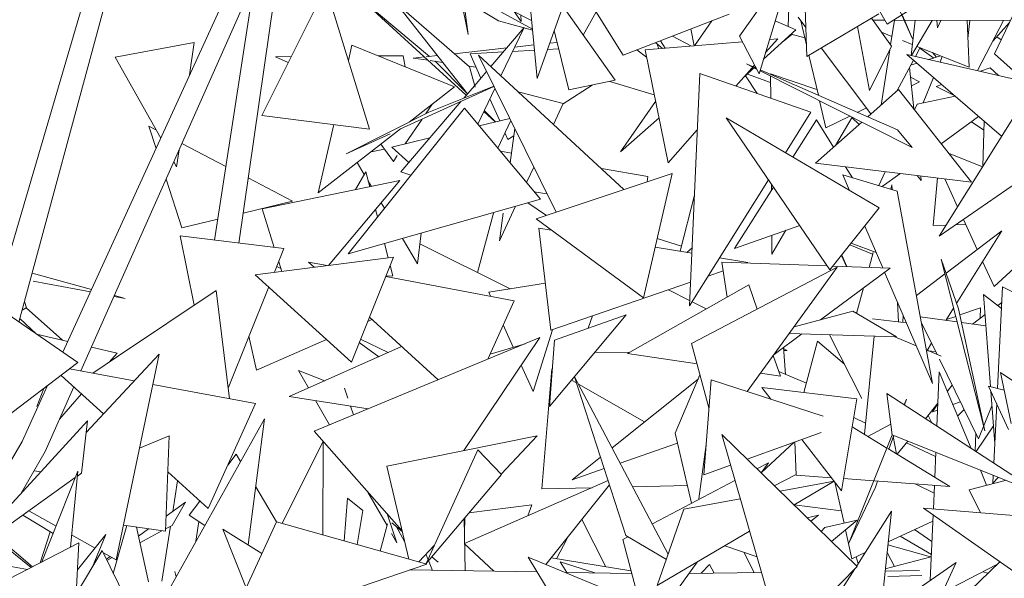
# Model space of a CAD drawing. Header units: metres. Extents: x -14.5 to 13.1, y -18.9 to 3.3.
# Tile 189 of 216: x 11.537 to 11.735, y 2.616 to 2.728. Entities that reach past the tile are written whole.
import ezdxf

# ---------------------------------------------------------------- set-up
doc = ezdxf.new("R2010")
doc.units = ezdxf.units.M
doc.layers.add('G-IMPT', color=7, linetype='Continuous', lineweight=5)
doc.layers.add('L-PLNT', color=7, linetype='Continuous', lineweight=5, true_color=0x005900)

# ---------------------------------------------------------------- blocks, each defined once
blk = doc.blocks.new('ÁRVORES ORNAMENTAIS - Pequeno e Médio Porte - Ipê-roxo-2940656-CORTE_CALÇADA')
at = {"layer": 'G-IMPT', "color": 253, "true_color": 0xaaaaaa}
for p, q in [((8.03059, 2.72757), (8.01231, 2.76008)), ((7.95632, 2.75772), (7.96013, 2.71664)), ((7.96013, 2.71664), (7.9732, 2.75334)), ((7.9592, 2.7266), (7.91626, 2.75013)), ((7.90008, 2.68348), (7.90932, 2.74784)), ((8.01351, 2.74813), (8.01447, 2.72108)), ((7.86464, 2.66149), (7.90395, 2.74749)), ((7.86828, 2.65772), (7.90722, 2.74542)), ((8.00087, 2.7252), (8.01182, 2.74052)), ((8.01182, 2.74052), (8.00485, 2.71759)), ((7.89518, 2.68408), (7.90327, 2.73653)), ((7.97749, 2.72135), (7.96748, 2.73728)), ((8.01068, 2.72713), (8.01107, 2.7372)), ((7.84951, 2.66643), (7.86938, 2.73414)), ((7.90472, 2.7092), (7.91759, 2.73499)), ((7.92639, 2.70643), (7.91759, 2.73499)), ((8.03094, 2.73535), (8.03572, 2.72463)), ((7.8558, 2.66758), (7.87363, 2.73362)), ((7.93848, 2.7211), (7.92492, 2.73251)), ((7.94587, 2.71326), (7.92492, 2.73251)), ((7.94476, 2.73304), (7.94626, 2.72553)), ((7.95235, 2.72827), (7.94496, 2.73274)), ((7.9454, 2.7321), (7.94626, 2.72553)), ((7.95904, 2.72832), (7.95125, 2.73231)), ((8.05225, 2.72159), (8.05748, 2.73262)), ((7.94652, 2.71898), (7.93173, 2.7318)), ((7.93173, 2.7318), (7.94612, 2.71355)), ((7.95692, 2.72812), (7.95555, 2.73011)), ((7.96533, 2.73124), (7.97586, 2.71629)), ((7.96944, 2.72539), (7.97201, 2.73007)), ((8.03648, 2.73131), (8.03059, 2.72757)), ((7.95923, 2.72635), (7.95235, 2.72827)), ((7.95684, 2.72945), (7.95692, 2.72812)), ((7.97749, 2.72135), (7.99881, 2.72959)), ((7.99182, 2.72324), (7.99529, 2.72823)), ((8.00809, 2.72827), (8.0122, 2.72646)), ((8.01427, 2.7269), (8.01269, 2.729)), ((8.01326, 2.72824), (8.01439, 2.72341)), ((8.02897, 2.72968), (8.01447, 2.72108)), ((8.02748, 2.7288), (8.03151, 2.72313)), ((8.02778, 2.72837), (8.03014, 2.72837)), ((8.03209, 2.72836), (8.03131, 2.72342)), ((8.03184, 2.72837), (8.05544, 2.72832)), ((8.03572, 2.72463), (8.0337, 2.72934)), ((8.03542, 2.72129), (8.03626, 2.72836)), ((8.0355, 2.72128), (8.0397, 2.72835)), ((8.04059, 2.72835), (8.04076, 2.72687)), ((8.04143, 2.72835), (8.04076, 2.72687)), ((8.04672, 2.72834), (8.04715, 2.7189)), ((8.04724, 2.72834), (8.04689, 2.7247)), ((8.04883, 2.71823), (8.05407, 2.72832)), ((7.95082, 2.71905), (7.95753, 2.7269)), ((7.95286, 2.71717), (7.95753, 2.7269)), ((7.96356, 2.72628), (7.96651, 2.71435)), ((7.99173, 2.72324), (7.99112, 2.72662)), ((8.00574, 2.72054), (8.0122, 2.72646)), ((8.02465, 2.72712), (8.02704, 2.71425)), ((8.0295, 2.72596), (8.03158, 2.72513)), ((8.05192, 2.72419), (8.05524, 2.7279)), ((8.00147, 2.72405), (7.98189, 2.72241)), ((7.985, 2.72425), (7.98592, 2.72275)), ((7.9874, 2.72518), (7.99112, 2.72319)), ((8.00087, 2.7252), (8.00485, 2.71759)), ((8.00615, 2.72188), (8.0086, 2.72465)), ((8.0086, 2.72465), (8.00695, 2.72451)), ((8.0115, 2.72554), (8.00969, 2.72409)), ((8.01127, 2.7256), (8.01407, 2.7248)), ((8.03372, 2.72427), (8.03568, 2.72349)), ((8.0536, 2.72444), (8.05271, 2.72506)), ((7.8752, 2.72095), (7.8911, 2.72387)), ((7.8911, 2.72387), (7.89018, 2.71735)), ((7.92283, 2.72334), (7.92213, 2.72026)), ((7.92283, 2.72334), (7.94348, 2.71498)), ((7.95403, 2.7228), (7.94344, 2.72164)), ((7.94666, 2.72164), (7.95334, 2.722)), ((7.95523, 2.7221), (7.9596, 2.72234)), ((7.9595, 2.7234), (7.95565, 2.72298)), ((7.96221, 2.72248), (7.96447, 2.7226)), ((7.96415, 2.72391), (7.96266, 2.72375)), ((7.98024, 2.72241), (7.98219, 2.72094)), ((7.98652, 2.69965), (7.98189, 2.72241)), ((7.98536, 2.7227), (7.98399, 2.72386)), ((7.98466, 2.72265), (7.98423, 2.72366)), ((8.02736, 2.70949), (8.01736, 2.72279)), ((8.03151, 2.72313), (8.02704, 2.71425)), ((8.03115, 2.7224), (8.02939, 2.71129)), ((8.0363, 2.72109), (8.03724, 2.72286)), ((8.03659, 2.72312), (8.04715, 2.7189)), ((8.03717, 2.72272), (8.04, 2.72077)), ((7.8752, 2.72095), (7.88435, 2.70459)), ((7.91063, 2.72105), (7.90749, 2.72103)), ((7.91003, 2.71984), (7.90749, 2.72103)), ((7.93319, 2.72123), (7.92814, 2.72119)), ((7.93359, 2.71898), (7.93319, 2.72123)), ((7.93746, 2.72099), (7.9352, 2.72074)), ((7.9382, 2.72031), (7.9352, 2.72074)), ((7.94003, 2.72127), (7.93782, 2.72103)), ((7.94112, 2.71988), (7.93858, 2.72025)), ((7.93962, 2.7201), (7.94602, 2.71367)), ((7.94666, 2.72164), (7.94882, 2.71671)), ((7.97763, 2.69427), (7.94832, 2.72136)), ((7.94832, 2.72136), (7.96395, 2.68969)), ((8.01488, 2.72132), (8.01677, 2.71325)), ((8.03257, 2.71411), (8.0359, 2.72035)), ((8.05366, 2.70501), (8.03458, 2.72149)), ((8.03458, 2.72149), (8.05654, 2.71646)), ((8.03904, 2.72047), (8.04139, 2.72121)), ((8.04054, 2.72094), (8.03972, 2.72187)), ((8.06307, 2.72012), (8.04112, 2.68489)), ((8.04126, 2.71996), (8.04172, 2.72107)), ((8.05725, 2.71713), (8.05225, 2.72159)), ((7.94786, 2.71891), (7.94634, 2.71913)), ((7.94652, 2.71898), (7.94768, 2.71487)), ((7.94757, 2.71525), (7.94996, 2.71804)), ((8.00016, 2.7151), (8.00392, 2.71936)), ((8.00165, 2.71679), (8.0041, 2.71903)), ((8.00434, 2.71855), (8.00233, 2.71957)), ((8.00425, 2.71873), (8.00233, 2.71957)), ((8.03565, 2.70275), (8.00503, 2.71821)), ((8.03268, 2.70628), (8.00508, 2.71837)), ((8.03512, 2.71889), (8.03598, 2.71053)), ((8.03534, 2.7193), (8.03664, 2.71971)), ((8.05139, 2.7188), (8.04939, 2.7181)), ((8.05139, 2.7188), (8.05301, 2.71727)), ((7.97586, 2.71629), (7.96651, 2.71435)), ((7.9748, 2.71607), (7.98374, 2.71332)), ((7.99289, 2.71762), (7.9908, 2.67084)), ((7.99289, 2.71762), (8.01527, 2.70987)), ((8.0021, 2.7172), (8.00445, 2.71362)), ((8.00247, 2.71754), (8.00714, 2.71581)), ((8.01649, 2.71441), (8.00712, 2.71761)), ((8.00717, 2.71268), (8.00713, 2.71715)), ((8.03712, 2.716), (8.03532, 2.71693)), ((8.03787, 2.71171), (8.03998, 2.71682)), ((7.9325, 2.70641), (7.95143, 2.71506)), ((7.94348, 2.71498), (7.93435, 2.70785)), ((7.93835, 2.70987), (7.9514, 2.71512)), ((7.94539, 2.7127), (7.9475, 2.71516)), ((7.94819, 2.70745), (7.95164, 2.71464)), ((7.96537, 2.71153), (7.97124, 2.71533)), ((8.03291, 2.71442), (8.0267, 2.7089)), ((8.04762, 2.69577), (8.03291, 2.71442)), ((8.03712, 2.716), (8.0355, 2.71519)), ((8.04162, 2.7154), (8.04049, 2.71501)), ((8.04426, 2.71313), (8.04049, 2.71501)), ((7.93267, 2.69783), (7.94483, 2.71205)), ((7.95064, 2.71256), (7.9526, 2.7081)), ((7.95661, 2.71387), (7.96537, 2.71159)), ((8.01702, 2.71215), (8.0183, 2.70669)), ((8.03663, 2.71145), (8.04433, 2.71307)), ((7.94552, 2.71064), (7.92208, 2.68133)), ((7.93773, 2.70956), (7.93908, 2.71155)), ((7.94552, 2.71064), (7.96079, 2.69232)), ((7.9495, 2.71018), (7.95177, 2.7079)), ((7.96537, 2.71159), (7.96343, 2.70739)), ((7.97691, 2.70186), (7.984, 2.71203)), ((8.02643, 2.71071), (8.02461, 2.70981)), ((8.03663, 2.71145), (8.03611, 2.71036)), ((7.90472, 2.7092), (7.92639, 2.70643)), ((7.92171, 2.70148), (7.93835, 2.70987)), ((7.9336, 2.70348), (7.93698, 2.70846)), ((7.94848, 2.7071), (7.95462, 2.7086)), ((7.95172, 2.70789), (7.94942, 2.71001)), ((7.95222, 2.70261), (7.95484, 2.70815)), ((7.98468, 2.70869), (7.97691, 2.70186)), ((8.01911, 2.6781), (7.99819, 2.70874)), ((8.02902, 2.69057), (7.99819, 2.70874)), ((8.01527, 2.70987), (8.01015, 2.7017)), ((8.01642, 2.70833), (8.01163, 2.70082)), ((8.01642, 2.70833), (8.01983, 2.7028)), ((8.02312, 2.70908), (8.0183, 2.70669)), ((8.02356, 2.70885), (8.02023, 2.70316)), ((8.02496, 2.70736), (8.02353, 2.7088)), ((8.04904, 2.709), (8.04151, 2.70351)), ((7.88194, 2.70706), (7.88341, 2.70253)), ((7.88194, 2.70706), (7.8834, 2.70629)), ((7.9192, 2.70735), (7.91608, 2.6936)), ((7.93264, 2.70652), (7.91608, 2.6936)), ((7.95562, 2.70657), (7.95468, 2.69965)), ((7.98652, 2.69965), (7.99239, 2.7063)), ((8.02553, 2.70786), (8.01619, 2.69957)), ((8.03565, 2.70275), (8.03268, 2.70628)), ((8.07307, 2.707), (8.04112, 2.68489)), ((8.0476, 2.70794), (8.05011, 2.70621)), ((8.0499, 2.69897), (8.05016, 2.70803)), ((7.92171, 2.70148), (7.93055, 2.70552)), ((7.93087, 2.70281), (7.93853, 2.70468)), ((7.95367, 2.70568), (7.95426, 2.70433)), ((7.95426, 2.70433), (7.95542, 2.70509)), ((7.88804, 2.70224), (7.88756, 2.69884)), ((7.88863, 2.70356), (7.89747, 2.69894)), ((7.92673, 2.7019), (7.92941, 2.7024)), ((7.9312, 2.69995), (7.92866, 2.70342)), ((7.9343, 2.69973), (7.93087, 2.70281)), ((7.9312, 2.69995), (7.93198, 2.7011)), ((7.95495, 2.7016), (7.95275, 2.70197)), ((8.043, 2.70163), (8.0498, 2.69882)), ((7.88699, 2.69987), (7.88756, 2.69884)), ((7.92391, 2.6997), (7.92533, 2.69732)), ((7.95945, 2.69881), (7.958, 2.69567)), ((7.98242, 2.69687), (7.97307, 2.69848)), ((8.04762, 2.69577), (8.01619, 2.69957)), ((8.02226, 2.69884), (8.02361, 2.69666)), ((7.88542, 2.69634), (7.88861, 2.68654)), ((7.90196, 2.6966), (7.91087, 2.69194)), ((7.92564, 2.69787), (7.92359, 2.69426)), ((7.92564, 2.69787), (7.92643, 2.69484)), ((7.93474, 2.69716), (7.93267, 2.69783)), ((7.98731, 2.69751), (7.95993, 2.68834)), ((7.98731, 2.69751), (7.98159, 2.67245)), ((7.98242, 2.69687), (7.98227, 2.69582)), ((8.00673, 2.69624), (7.9908, 2.67084)), ((8.03266, 2.69395), (8.02169, 2.69723)), ((8.02169, 2.69723), (8.02304, 2.6941)), ((8.03025, 2.69787), (8.02893, 2.69507)), ((8.03317, 2.69743), (8.02963, 2.69486)), ((8.03746, 2.69606), (8.03669, 2.6971)), ((8.03737, 2.69701), (8.03746, 2.69606)), ((8.04074, 2.6966), (8.03986, 2.68703)), ((8.04481, 2.69081), (8.04226, 2.69642)), ((7.93253, 2.69611), (7.90476, 2.69036)), ((7.91816, 2.67899), (7.93253, 2.69611)), ((7.92614, 2.69596), (7.92676, 2.69491)), ((8.00776, 2.69474), (7.9999, 2.68241)), ((8.00732, 2.69405), (8.00731, 2.69539)), ((8.03133, 2.69435), (8.03157, 2.69523)), ((8.03162, 2.69426), (8.03157, 2.69523)), ((7.96079, 2.69232), (7.92208, 2.68133)), ((7.96211, 2.69342), (7.95955, 2.6938)), ((7.98895, 2.68183), (7.9918, 2.69317)), ((8.03266, 2.69395), (8.03973, 2.65522)), ((7.90095, 2.68953), (7.91087, 2.69194)), ((7.90721, 2.68262), (7.90476, 2.69036)), ((7.92762, 2.69026), (7.92801, 2.68875)), ((7.92874, 2.69159), (7.9294, 2.69049)), ((7.95579, 2.6909), (7.95255, 2.68391)), ((7.96201, 2.68904), (7.95829, 2.69161)), ((8.01911, 2.6781), (8.02902, 2.69057)), ((7.88861, 2.68654), (7.89583, 2.68829)), ((7.95137, 2.68953), (7.94815, 2.67753)), ((7.95331, 2.68953), (7.95255, 2.68391)), ((7.98159, 2.67245), (7.95993, 2.68834)), ((7.96291, 2.66592), (7.96051, 2.6865)), ((7.96299, 2.68609), (7.96051, 2.6865)), ((8.01301, 2.68705), (7.9999, 2.68241)), ((8.02612, 2.68692), (8.02974, 2.67849)), ((8.0425, 2.6871), (8.03986, 2.68703)), ((8.04645, 2.6872), (8.04438, 2.68714)), ((8.04873, 2.6822), (8.04598, 2.68825)), ((7.88827, 2.68492), (7.8911, 2.67098)), ((7.88827, 2.68492), (7.90917, 2.68238)), ((7.93301, 2.68443), (7.93607, 2.67929)), ((7.9368, 2.68551), (7.93607, 2.67929)), ((7.98431, 2.68439), (7.98921, 2.68284)), ((8.00743, 2.68127), (8.00739, 2.68506)), ((8.01023, 2.68607), (8.00743, 2.68127)), ((8.04247, 2.67743), (8.05369, 2.68597)), ((8.04463, 2.67142), (8.05369, 2.68597)), ((8.05214, 2.67471), (8.06399, 2.6856)), ((7.90727, 2.67761), (7.90917, 2.68238)), ((7.9294, 2.68341), (7.93014, 2.68052)), ((7.93654, 2.68333), (7.95468, 2.67427)), ((7.99128, 2.68144), (7.98392, 2.68265)), ((7.99028, 2.68161), (7.99133, 2.68256)), ((8.0277, 2.68123), (8.02309, 2.68311)), ((8.02841, 2.6816), (8.02339, 2.68348)), ((7.93123, 2.68066), (7.9034, 2.67712)), ((7.93123, 2.68066), (7.92275, 2.65952)), ((8.00255, 2.67959), (7.99688, 2.68053)), ((8.02142, 2.68101), (8.02244, 2.67874)), ((8.02247, 2.67874), (8.02147, 2.68107)), ((8.02697, 2.67858), (8.02781, 2.68161)), ((7.90855, 2.67836), (7.90774, 2.67878)), ((7.90873, 2.67779), (7.90811, 2.67973)), ((7.91524, 2.67862), (7.9141, 2.67965)), ((7.9141, 2.67965), (7.91784, 2.67895)), ((7.93055, 2.67896), (7.93108, 2.6769)), ((7.99124, 2.66325), (8.02056, 2.67865)), ((7.99732, 2.67961), (7.99841, 2.6726)), ((7.99732, 2.67961), (8.01859, 2.67887)), ((8.00243, 2.65359), (8.02056, 2.67865)), ((8.01723, 2.66805), (8.0312, 2.67844)), ((8.0197, 2.67884), (8.0312, 2.67844)), ((8.04501, 2.67021), (8.04148, 2.68023)), ((8.04148, 2.68023), (8.0503, 2.64565)), ((8.05214, 2.67471), (8.04983, 2.67978)), ((7.87044, 2.67416), (7.85846, 2.67742)), ((7.9034, 2.67712), (7.92275, 2.65952)), ((7.92966, 2.67674), (7.95554, 2.67188)), ((7.92968, 2.6768), (7.93108, 2.6769)), ((7.99457, 2.67684), (7.99759, 2.67788)), ((8.03011, 2.67763), (8.03973, 2.65522)), ((8.03651, 2.6729), (8.04224, 2.67726)), ((7.85866, 2.67584), (7.8702, 2.67365)), ((7.89796, 2.65429), (7.90609, 2.67467)), ((7.9504, 2.67359), (7.9618, 2.67541)), ((7.96291, 2.66592), (7.99102, 2.67562)), ((8.00277, 2.67508), (7.97834, 2.66121)), ((8.00446, 2.67019), (8.00277, 2.67508)), ((8.02442, 2.66933), (8.02583, 2.67444)), ((8.05384, 2.67468), (8.05282, 2.65421)), ((8.05384, 2.67468), (8.06456, 2.66919)), ((7.87495, 2.67275), (7.87719, 2.67233)), ((7.87719, 2.67233), (7.87502, 2.67291)), ((7.89552, 2.67394), (7.87587, 2.66077)), ((7.89552, 2.67394), (7.89823, 2.65213)), ((7.95076, 2.67278), (7.9504, 2.67359)), ((7.98661, 2.6741), (7.99085, 2.67192)), ((8.05005, 2.67316), (8.05362, 2.67031)), ((8.05005, 2.67316), (8.05143, 2.65458)), ((7.86767, 2.6594), (7.85141, 2.67061)), ((7.85644, 2.66996), (7.85729, 2.67047)), ((7.85734, 2.67047), (7.85691, 2.6717)), ((7.86458, 2.66392), (7.85729, 2.67047)), ((7.95021, 2.6601), (7.95554, 2.67188)), ((7.99133, 2.67168), (7.99419, 2.67021)), ((8.03292, 2.6676), (8.03273, 2.67153)), ((8.04944, 2.67044), (8.04527, 2.66901)), ((8.04944, 2.67044), (8.04936, 2.66834)), ((8.05287, 2.67092), (8.05368, 2.67152)), ((7.94024, 2.65596), (7.92637, 2.66853)), ((7.97806, 2.66904), (7.96263, 2.65057)), ((7.97806, 2.66904), (7.96362, 2.66392)), ((7.97043, 2.66633), (7.9713, 2.66882)), ((8.01187, 2.66663), (8.02369, 2.66976)), ((8.02369, 2.66976), (8.03248, 2.66459)), ((8.03381, 2.66901), (8.03378, 2.66749)), ((8.0447, 2.66761), (8.03729, 2.66863)), ((8.04244, 2.66792), (8.04399, 2.6704)), ((8.04442, 2.66872), (8.04254, 2.66808)), ((8.04501, 2.67021), (8.0503, 2.64565)), ((8.04779, 2.66718), (8.05035, 2.66907)), ((7.85929, 2.66518), (7.856, 2.66832)), ((7.92604, 2.66771), (7.92687, 2.66807)), ((7.95534, 2.6625), (7.95333, 2.66701)), ((8.02769, 2.66822), (8.0345, 2.66741)), ((8.04069, 2.66104), (8.03748, 2.66757)), ((8.05052, 2.66681), (8.0456, 2.66748)), ((7.85931, 2.66517), (7.86564, 2.66367)), ((7.90361, 2.65791), (7.90212, 2.66471)), ((7.95932, 2.65358), (7.96321, 2.66603)), ((8.00785, 2.66107), (8.01342, 2.66522)), ((8.01091, 2.6653), (8.03248, 2.66459)), ((8.01904, 2.66503), (8.02553, 2.65218)), ((8.02802, 2.66473), (8.02606, 2.64497)), ((8.03215, 2.6646), (8.03648, 2.66279)), ((7.87042, 2.66255), (7.87557, 2.66133)), ((7.90361, 2.65791), (7.91774, 2.66408)), ((7.93286, 2.66265), (7.91021, 2.65257)), ((7.96068, 2.66445), (7.91524, 2.64558)), ((7.92434, 2.66348), (7.92824, 2.6606)), ((7.92461, 2.66415), (7.93017, 2.66146)), ((7.94536, 2.64167), (7.96068, 2.66445)), ((7.95772, 2.66322), (7.95066, 2.66108)), ((7.96362, 2.66392), (7.96263, 2.65057)), ((7.99124, 2.66325), (7.99474, 2.65027)), ((8.01018, 2.65703), (8.00975, 2.66249)), ((8.01661, 2.66376), (8.01385, 2.65339)), ((8.01661, 2.66376), (8.02202, 2.65912)), ((8.03868, 2.66187), (8.03957, 2.66331)), ((7.86931, 2.6453), (7.88403, 2.66109)), ((7.87587, 2.66076), (7.87066, 2.65727)), ((7.87395, 2.65948), (7.87557, 2.66133)), ((7.87537, 2.6197), (7.88403, 2.66109)), ((7.97171, 2.66144), (7.97887, 2.66151)), ((7.99235, 2.65914), (7.97834, 2.66121)), ((8.00915, 2.65666), (8.0077, 2.66086)), ((8.00977, 2.66222), (8.01051, 2.66183)), ((8.0098, 2.66183), (8.01051, 2.66183)), ((8.03851, 2.66195), (8.04146, 2.66072)), ((8.03883, 2.66181), (8.04038, 2.66166)), ((7.84914, 2.64534), (7.86767, 2.6594)), ((7.95932, 2.65358), (7.95695, 2.6589)), ((8.04903, 2.64404), (8.04113, 2.66013)), ((7.87284, 2.64908), (7.86428, 2.65683)), ((7.86601, 2.65814), (7.87902, 2.65571)), ((7.91738, 2.65576), (7.91208, 2.65782)), ((7.91409, 2.6543), (7.91208, 2.65782)), ((7.96107, 2.63398), (7.96311, 2.65815)), ((7.97803, 2.62455), (7.96767, 2.65657)), ((7.96767, 2.65657), (7.98654, 2.62085)), ((7.98791, 2.64518), (7.99293, 2.65697)), ((8.00915, 2.65666), (8.00509, 2.65726)), ((8.01436, 2.65529), (8.00883, 2.65759)), ((8.04064, 2.64661), (8.04111, 2.65758)), ((8.04756, 2.64209), (8.04111, 2.65758)), ((8.05851, 2.654), (8.05342, 2.65741)), ((8.05342, 2.65741), (8.05558, 2.64712)), ((7.85643, 2.64353), (7.86157, 2.65477)), ((7.88276, 2.65502), (7.90345, 2.65116)), ((7.96808, 2.65531), (7.96707, 2.65588)), ((7.98175, 2.64747), (7.96845, 2.65509)), ((7.97523, 2.64226), (7.99256, 2.6561)), ((7.99519, 2.65593), (7.99368, 2.63677)), ((7.99519, 2.65593), (8.01772, 2.64863)), ((8.04372, 2.65486), (8.04275, 2.65364)), ((8.05508, 2.64593), (8.05103, 2.65469)), ((8.05417, 2.65386), (8.05103, 2.65469)), ((7.86083, 2.65421), (7.85942, 2.65056)), ((7.86106, 2.64147), (7.86685, 2.6545)), ((7.86397, 2.64802), (7.8684, 2.6531)), ((7.91021, 2.65257), (7.92614, 2.6501)), ((7.92134, 2.65423), (7.92202, 2.65224)), ((8.0072, 2.65204), (8.0054, 2.65438)), ((8.02451, 2.65213), (8.0054, 2.65438)), ((8.03166, 2.64486), (8.03057, 2.65318)), ((8.03057, 2.65318), (8.06211, 2.63259)), ((8.05149, 2.65368), (8.05227, 2.64313)), ((7.8939, 2.63001), (7.90345, 2.65116)), ((7.91834, 2.64687), (7.91555, 2.65175)), ((7.92256, 2.65066), (7.92316, 2.64887)), ((8.02141, 2.6336), (8.02451, 2.65213)), ((8.03453, 2.65206), (8.03407, 2.6509)), ((8.03453, 2.65206), (8.03411, 2.65087)), ((8.04083, 2.65123), (8.03835, 2.6481)), ((8.04083, 2.65113), (8.03978, 2.6495)), ((8.04537, 2.6515), (8.04386, 2.65096)), ((8.05171, 2.6507), (8.04903, 2.64404)), ((8.05267, 2.65113), (8.05208, 2.63914)), ((8.03964, 2.64726), (8.03888, 2.64877)), ((8.04078, 2.64986), (8.03978, 2.6495)), ((8.04482, 2.64866), (8.04611, 2.64998)), ((7.86959, 2.64771), (7.84739, 2.62338)), ((7.86959, 2.64771), (7.86838, 2.63711)), ((7.88447, 2.61097), (7.90527, 2.64807)), ((7.90527, 2.64807), (7.90197, 2.62268)), ((8.02388, 2.64834), (8.02628, 2.64719)), ((8.03138, 2.64699), (8.02675, 2.64454)), ((8.04851, 2.64147), (8.05201, 2.64664)), ((7.88603, 2.64464), (7.88007, 2.64218)), ((7.88532, 2.62542), (7.88603, 2.64464)), ((7.93292, 2.62558), (7.91524, 2.64558)), ((7.96018, 2.64468), (7.92987, 2.63852)), ((7.95289, 2.63693), (7.96018, 2.64468)), ((7.98791, 2.64518), (7.99124, 2.63106)), ((8.00797, 2.60798), (7.9973, 2.64491)), ((7.9973, 2.64491), (8.02458, 2.61836)), ((8.0024, 2.63994), (8.0173, 2.64536)), ((8.03165, 2.64486), (8.0229, 2.62304)), ((8.02357, 2.6465), (8.03058, 2.6422)), ((8.03194, 2.64475), (8.03095, 2.64197)), ((8.03166, 2.64486), (8.06211, 2.63259)), ((8.04847, 2.64518), (8.04833, 2.64159)), ((7.85643, 2.64353), (7.84706, 2.62759)), ((7.90878, 2.62704), (7.91704, 2.64351)), ((7.91697, 2.62472), (7.91704, 2.64351)), ((7.97686, 2.63918), (7.98839, 2.64317)), ((7.99268, 2.63199), (7.99416, 2.64293)), ((8.01188, 2.64339), (8.00533, 2.63729)), ((8.01227, 2.63674), (8.01205, 2.64345)), ((8.02141, 2.6336), (8.01343, 2.64395)), ((8.03186, 2.64454), (8.0325, 2.64102)), ((8.03478, 2.64361), (8.03265, 2.64093)), ((8.03451, 2.64327), (8.04037, 2.64047)), ((7.86106, 2.64147), (7.85625, 2.6331)), ((7.89784, 2.63873), (7.89956, 2.64096)), ((7.90044, 2.63947), (7.89956, 2.64096)), ((7.9378, 2.61892), (7.94817, 2.64182)), ((7.95294, 2.63688), (7.94817, 2.64182)), ((8.03076, 2.64208), (8.04321, 2.63445)), ((8.0402, 2.63629), (8.04041, 2.64134)), ((7.96717, 2.63582), (7.9729, 2.64039)), ((7.99368, 2.63677), (7.99908, 2.63874)), ((8.0044, 2.638), (8.0067, 2.63921)), ((8.00524, 2.63718), (8.0067, 2.63921)), ((7.85884, 2.63761), (7.86019, 2.63741)), ((7.86042, 2.61925), (7.86767, 2.63755)), ((7.86767, 2.63755), (7.86616, 2.62221)), ((7.86838, 2.63711), (7.86757, 2.63653)), ((7.8939, 2.63001), (7.88576, 2.63738)), ((7.93428, 2.61982), (7.92987, 2.63852)), ((7.9378, 2.61892), (7.95294, 2.63688)), ((7.96717, 2.63582), (7.97366, 2.63807)), ((8.01227, 2.6369), (8.0079, 2.63459)), ((8.01227, 2.63674), (8.01939, 2.63622)), ((8.05064, 2.63471), (8.04938, 2.63772)), ((7.86714, 2.63623), (7.84951, 2.62364)), ((7.88676, 2.62942), (7.88771, 2.63561)), ((7.97444, 2.63563), (7.94553, 2.623)), ((7.96192, 2.61876), (7.97471, 2.6348)), ((7.98334, 2.6269), (7.99997, 2.63566)), ((8.01997, 2.6355), (8.00905, 2.63348)), ((8.01187, 2.63073), (8.01997, 2.6355)), ((8.02194, 2.62705), (8.02009, 2.6353)), ((8.02181, 2.63604), (8.02792, 2.63558)), ((8.02809, 2.63557), (8.04321, 2.63445)), ((8.02867, 2.63553), (8.02825, 2.63434)), ((8.03623, 2.63497), (8.04006, 2.63312)), ((8.04716, 2.63379), (8.05441, 2.63569)), ((8.05195, 2.63668), (8.05188, 2.63515)), ((8.05294, 2.63629), (8.05188, 2.63515)), ((7.90765, 2.62736), (7.90349, 2.63436)), ((7.92993, 2.62658), (7.92608, 2.63332)), ((7.96107, 2.63398), (7.9712, 2.63421)), ((7.97938, 2.6344), (7.9904, 2.63466)), ((8.02825, 2.63434), (8.0229, 2.62304)), ((8.03993, 2.62995), (8.04013, 2.63468)), ((8.04716, 2.63379), (8.04943, 2.62915)), ((7.88933, 2.63127), (7.88543, 2.62846)), ((7.88664, 2.62662), (7.88933, 2.63127)), ((7.89005, 2.62867), (7.89224, 2.63151)), ((7.92196, 2.63209), (7.92132, 2.62349)), ((7.92196, 2.63209), (7.92506, 2.62964)), ((8.00102, 2.63199), (7.98969, 2.6299)), ((7.86328, 2.62647), (7.85778, 2.62955)), ((7.92391, 2.62276), (7.92506, 2.62964)), ((7.92992, 2.62897), (7.93192, 2.6231)), ((7.95905, 2.63074), (7.94639, 2.62912)), ((7.95905, 2.63074), (7.95824, 2.62855)), ((7.98434, 2.61453), (7.98969, 2.6299)), ((8.02137, 2.62957), (8.01191, 2.63075)), ((8.03148, 2.62946), (8.02448, 2.61846)), ((8.02928, 2.60872), (8.03148, 2.62946)), ((8.07809, 2.62674), (8.03794, 2.63011)), ((8.07142, 2.6065), (8.03794, 2.63011)), ((7.86269, 2.62499), (7.8566, 2.6287)), ((7.89005, 2.62867), (7.89323, 2.62659)), ((7.89145, 2.62343), (7.89202, 2.62738)), ((7.90765, 2.62736), (7.89746, 2.60506)), ((7.90765, 2.62736), (7.93793, 2.61879)), ((7.92853, 2.62145), (7.93003, 2.62696)), ((7.93092, 2.62713), (7.93297, 2.62539)), ((7.94544, 2.62799), (7.94564, 2.61746)), ((7.94556, 2.62813), (7.94549, 2.62514)), ((7.974, 2.61829), (7.96911, 2.62777)), ((8.0168, 2.62868), (8.01454, 2.62813)), ((8.0168, 2.62868), (8.01524, 2.62745)), ((8.0181, 2.62621), (8.0246, 2.62764)), ((8.0246, 2.62764), (8.01941, 2.62339)), ((8.03083, 2.6233), (8.03982, 2.62747)), ((8.03931, 2.61555), (8.03987, 2.62875)), ((7.8621, 2.62535), (7.86005, 2.61906)), ((7.87481, 2.61695), (7.8775, 2.62657)), ((7.88532, 2.62542), (7.87683, 2.62667)), ((7.87949, 2.62628), (7.8819, 2.61525)), ((7.8819, 2.62592), (7.87988, 2.62447)), ((7.88461, 2.62552), (7.88018, 2.62313)), ((7.8846, 2.6154), (7.8863, 2.62643)), ((7.88664, 2.62662), (7.88533, 2.62591)), ((7.90155, 2.61403), (7.89685, 2.62587)), ((7.89685, 2.62587), (7.90472, 2.62096)), ((7.93192, 2.6231), (7.93083, 2.62501)), ((7.93345, 2.62335), (7.93173, 2.62645)), ((7.98434, 2.61453), (8.00292, 2.62546)), ((8.0181, 2.62621), (8.01733, 2.62541)), ((8.02353, 2.61991), (8.02224, 2.6257)), ((8.03964, 2.62334), (8.03613, 2.62576)), ((7.86786, 2.62309), (7.84918, 2.61345)), ((7.85824, 2.61813), (7.851, 2.62395)), ((7.85129, 2.62445), (7.85854, 2.61828)), ((7.87115, 2.62206), (7.8664, 2.62472)), ((7.86786, 2.62309), (7.86642, 2.59391)), ((7.86759, 2.61765), (7.87333, 2.62478)), ((7.8706, 2.61828), (7.87333, 2.62478)), ((7.95141, 2.61737), (7.94554, 2.6229)), ((7.96406, 2.61989), (7.96621, 2.62399)), ((7.97738, 2.62376), (7.97843, 2.62431)), ((7.97738, 2.62376), (7.98078, 2.61093)), ((7.97803, 2.62455), (7.98616, 2.61974)), ((8.03953, 2.62075), (8.03327, 2.62443)), ((7.86735, 2.61279), (7.87254, 2.62157)), ((7.88291, 2.60047), (7.87254, 2.62157)), ((7.87537, 2.6197), (7.87273, 2.62117)), ((7.93629, 2.61925), (7.93949, 2.62266)), ((7.99792, 2.62252), (8.00442, 2.62026)), ((8.00182, 2.62117), (8.00385, 2.61709)), ((8.02353, 2.61991), (8.02618, 2.62114)), ((8.0306, 2.62113), (8.03213, 2.61834)), ((8.03937, 2.62026), (8.03077, 2.62272)), ((7.85753, 2.61776), (7.84962, 2.61917)), ((7.87418, 2.62036), (7.87341, 2.61981)), ((7.8746, 2.62013), (7.87353, 2.61955)), ((7.93818, 2.61977), (7.93776, 2.62082)), ((7.93909, 2.61756), (7.93829, 2.61951)), ((7.93894, 2.62029), (7.94021, 2.6192)), ((7.9771, 2.58892), (7.95837, 2.62023)), ((7.95837, 2.62023), (7.986, 2.60876)), ((7.97904, 2.61748), (7.96296, 2.62006)), ((7.96614, 2.61714), (7.9648, 2.61927)), ((7.9648, 2.61927), (7.97177, 2.61705)), ((7.98509, 2.60914), (7.99236, 2.61924)), ((8.02437, 2.6203), (8.0248, 2.61896)), ((8.04452, 2.61914), (8.0295, 2.60879)), ((8.03951, 2.6203), (8.03025, 2.61784)), ((8.04452, 2.61914), (8.03704, 2.60293)), ((8.05328, 2.61929), (8.04458, 2.61089)), ((7.8872, 2.61733), (7.88743, 2.61625)), ((7.93793, 2.61879), (7.89746, 2.60506)), ((7.93453, 2.61763), (7.96016, 2.61724)), ((7.96621, 2.61714), (7.97919, 2.61694)), ((7.99069, 2.61693), (8.00533, 2.61711)), ((7.99488, 2.61877), (7.9932, 2.61696)), ((7.99578, 2.61699), (7.99488, 2.61877)), ((8.00942, 2.60296), (8.02458, 2.61836)), ((8.0241, 2.61788), (8.01857, 2.60919)), ((8.0302, 2.61742), (8.03716, 2.61751)), ((8.05268, 2.61871), (8.0435, 2.61399)), ((8.05087, 2.61697), (8.04986, 2.61726)), ((8.03073, 2.61633), (8.03759, 2.61652))]:
    blk.add_line(p, q, dxfattribs=at)

msp = doc.modelspace()

# ---------------------------------------------------------------- block references
at = {"layer": 'L-PLNT', "color": 253, "true_color": 0xaaaaaa}
msp.add_blockref('ÁRVORES ORNAMENTAIS - Pequeno e Médio Porte - Ipê-roxo-2940656-CORTE_CALÇADA', (3.68079, 0), dxfattribs=at)

doc.saveas('drawing.dxf')
